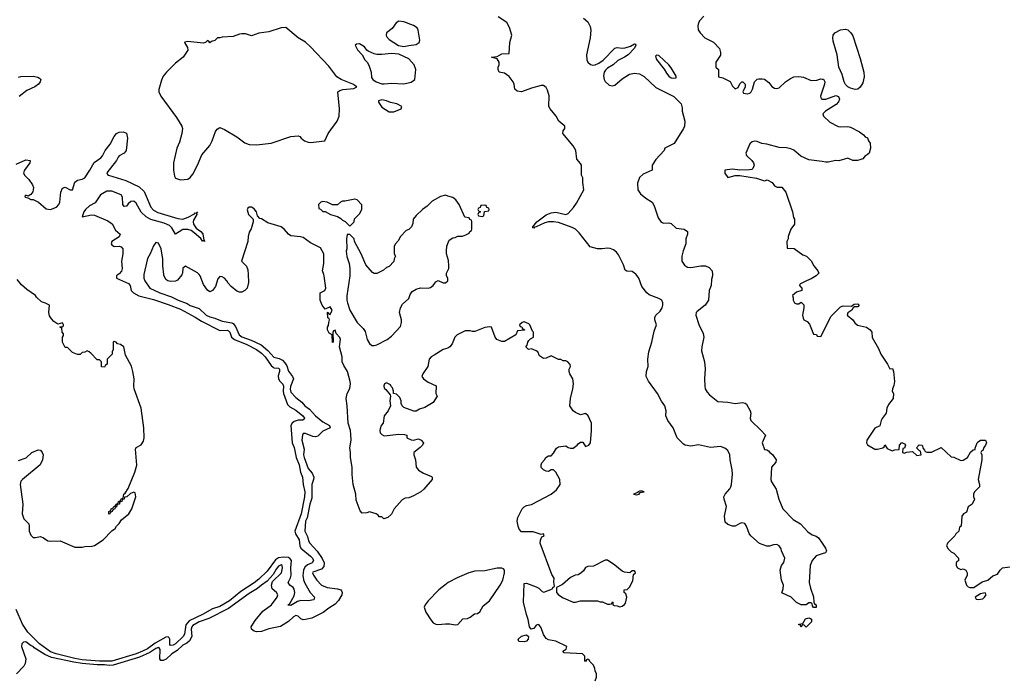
# Model space of a CAD drawing. Header units: inches. Extents: x 2528705 to 2676837, y 911742 to 1023252.
# Tile 63 of 143: x 2593460 to 2601484, y 966694 to 972077. Entities that reach past the tile are written whole.
import ezdxf

# ---------------------------------------------------------------- set-up
doc = ezdxf.new("R2010")
doc.units = ezdxf.units.IN
doc.header["$MEASUREMENT"] = 0
for name, color, linetype in [('C5996', 7, 'Continuous'), ('C5997', 7, 'Continuous'), ('C6906', 7, 'Continuous'), ('C6907', 7, 'Continuous')]:
    doc.layers.add(name, color=color, linetype=linetype)

msp = doc.modelspace()

# ---------------------------------------------------------------- linework, layer by layer
at = {"layer": 'C5996', "color": 5}
for points, elevation in [([(2594263.6, 970000), (2594249.3, 969990), (2594248.4, 969970), (2594347.4, 969927.4), (2594361.3, 969910), (2594368.8, 969870), (2594386, 969850), (2594430, 969826.6), (2594550, 969795.6), (2594670, 969756.5), (2594770, 969717.8), (2594890, 969653.4), (2594940.2, 969620.2), (2595090, 969543.6), (2595150, 969545.5), (2595160.3, 969540.3), (2595172.5, 969530), (2595186.7, 969490), (2595209.2, 969470), (2595310.2, 969430.2), (2595390, 969388.6), (2595430, 969359.6), (2595461, 969330), (2595510, 969258.4), (2595524.3, 969244.3), (2595530, 969239.9), (2595570, 969236.6), (2595576.2, 969230), (2595576.2, 969210), (2595566.1, 969173.9), (2595568.1, 969150), (2595581, 969130), (2595605.7, 969105.7), (2595610.5, 969090), (2595606.7, 969050), (2595609.6, 969030), (2595642.4, 968942.4), (2595661.1, 968921.1), (2595710, 968893.8), (2595767.5, 968850), (2595779.8, 968830), (2595778.2, 968821.8), (2595767.1, 968812.9), (2595730, 968814.1), (2595696.6, 968803.4), (2595680.2, 968790), (2595669.8, 968770), (2595681.3, 968630), (2595696, 968590), (2595714.3, 968510), (2595736.9, 968450), (2595748.3, 968390), (2595764.4, 968350), (2595771.1, 968290), (2595784.3, 968230), (2595781.4, 968190), (2595753.3, 968050), (2595702.9, 967910), (2595706.4, 967886.4), (2595737.2, 967837.2), (2595742.5, 967790), (2595750.5, 967770.5), (2595830, 967706.5), (2595845.5, 967690), (2595855, 967670), (2595842.6, 967650), (2595806.3, 967633.7), (2595784.7, 967615.3), (2595772.5, 967590), (2595766.9, 967546.9), (2595772, 967512), (2595784.5, 967484.5), (2595828.4, 967408.4), (2595862.3, 967370), (2595858, 967350), (2595810, 967340.2), (2595750, 967344.4), (2595723.5, 967336.5), (2595670, 967303.7), (2595653, 967307), (2595650, 967304), (2595649.2, 967310), (2595660.1, 967319.9), (2595696.5, 967383.5), (2595702.9, 967410), (2595697.6, 967437.6), (2595688.4, 967450), (2595660.8, 967470), (2595647.2, 967490), (2595668, 967530), (2595673.2, 967550), (2595669, 967610), (2595673.9, 967670), (2595664.8, 967684.8), (2595650, 967695), (2595610, 967697.5), (2595570, 967692.4), (2595544.6, 967675.4), (2595475.8, 967584.2), (2595410, 967519.1), (2595371.6, 967488.4), (2595262.3, 967417.7), (2595170, 967341.2), (2595090, 967295.7), (2595030, 967277.4), (2594949.6, 967230), (2594841.8, 967178.2), (2594814.6, 967145.4), (2594803.4, 967070), (2594792.4, 967050), (2594730, 966992.2), (2594710, 966980.3), (2594690, 966978.3), (2594684.4, 966984.4), (2594684.1, 967030), (2594678.9, 967038.9), (2594670, 967048), (2594650, 967046.6), (2594564.8, 966995.2), (2594500.9, 966950), (2594460.1, 966930), (2594408.9, 966910), (2594210, 966849.8), (2594110, 966850.9), (2593970, 966861.7), (2593909, 966871), (2593756.8, 966910), (2593710, 966926.1), (2593622.2, 966990), (2593526.7, 967086.7), (2593483.6, 967150), (2593431.1, 967270)], 20), ([(2594472.4, 970000), (2594470.3, 969990.3), (2594471.7, 969970), (2594480.3, 969950), (2594521.1, 969890), (2594602, 969850), (2594698.3, 969818.3), (2594752.7, 969790), (2594824.4, 969764.4), (2594850, 969747.8), (2594922.7, 969722.7), (2594980.8, 969670), (2595010, 969654.5), (2595050, 969643.7), (2595110, 969619.4), (2595190, 969606), (2595200.3, 969600.3), (2595218, 969578), (2595248, 969510), (2595270, 969492.7), (2595345.1, 969465.1), (2595426.7, 969426.7), (2595481.8, 969381.8), (2595530, 969327.7), (2595575.7, 969315.7), (2595601.8, 969301.8), (2595621.9, 969281.9), (2595636.7, 969256.7), (2595650, 969214), (2595683.1, 969170), (2595690.8, 969150), (2595668.2, 969088.2), (2595665.1, 969065.1), (2595670, 969042), (2595710, 968998.9), (2595759, 968959), (2595784.2, 968930), (2595822.9, 968902.9), (2595870.4, 968850), (2595930, 968799.5), (2595984.7, 968770), (2595991, 968750), (2595930, 968722.7), (2595890, 968683.7), (2595870, 968677), (2595850, 968679.3), (2595790, 968705.2), (2595770, 968704), (2595763.8, 968690), (2595760.4, 968650), (2595777.4, 968577.4), (2595773.4, 968530), (2595777.7, 968510), (2595810, 968418.4), (2595842.8, 968382.8), (2595857.1, 968350), (2595855.5, 968330), (2595840.3, 968290), (2595841.4, 968178.6), (2595825.6, 968130), (2595802.2, 968017.8), (2595789.5, 967989.5), (2595784.6, 967910), (2595805.1, 967865.1), (2595812.4, 967830), (2595824.2, 967810), (2595885.4, 967745.4), (2595925.3, 967685.3), (2595940.2, 967650), (2595937.5, 967622.5), (2595920, 967600), (2595850, 967575.6), (2595845.7, 967570), (2595854.4, 967550), (2595880.9, 967510), (2595918.4, 967470), (2595966.8, 967450), (2596050, 967438), (2596076, 967430), (2596083.8, 967423.8), (2596088.4, 967410), (2596085.3, 967390), (2596057.2, 967342.8), (2596030, 967314.5), (2595978.5, 967281.5), (2595934.4, 967245.6), (2595839.7, 967200.3), (2595790, 967188), (2595770, 967187.8), (2595750, 967194.7), (2595730, 967216.8), (2595710, 967223.1), (2595690, 967212.1), (2595650, 967172.4), (2595586.6, 967133.4), (2595490, 967114), (2595430, 967091.6), (2595390, 967088.8), (2595370, 967093.7), (2595348.3, 967110), (2595346.9, 967130), (2595378.7, 967181.3), (2595442.2, 967257.8), (2595512.8, 967310), (2595556.9, 967370), (2595564.2, 967390), (2595553.6, 967410), (2595518.4, 967438.4), (2595510.9, 967470), (2595521.1, 967498.9), (2595594, 967570), (2595601, 967610), (2595598, 967630), (2595590, 967633.6), (2595570, 967623.1), (2595550, 967599.1), (2595524.8, 967555.2), (2595477.2, 967502.8), (2595430, 967469.8), (2595398.7, 967441.3), (2595330, 967401.8), (2595162, 967278), (2595001.7, 967198.3), (2594922.6, 967170), (2594870, 967140.4), (2594861.5, 967130), (2594857, 967110), (2594861.5, 967050), (2594845, 967015), (2594822.9, 966997.1), (2594790, 966979.7), (2594742.7, 966937.3), (2594699.4, 966910), (2594653.3, 966866.7), (2594630, 966854.5), (2594610, 966856.5), (2594600.7, 966870), (2594604.5, 966944.5), (2594597.1, 966957.1), (2594590, 966960.3), (2594570, 966954.2), (2594519.4, 966920.6), (2594436.8, 966883.2), (2594222.2, 966817.8), (2594190, 966814.4), (2594150, 966820.7), (2594090, 966820.6), (2593970, 966830.4), (2593900.6, 966840.6), (2593720.4, 966880.4), (2593664.2, 966904.2), (2593577.4, 966957.4), (2593570, 966968), (2593554.3, 966974.3), (2593510, 967006), (2593490, 967004), (2593476, 966990), (2593474.8, 966970), (2593510.6, 966870), (2593504, 966830), (2593494.8, 966810), (2593434.3, 966745.7)], 40), ([(2594782, 970000), (2594781.4, 969998.6), (2594745.7, 969954.3), (2594730, 969945.1), (2594690, 969942.4), (2594668.3, 969948.3), (2594650, 969960.9), (2594634.2, 969994.2), (2594633.5, 970000)], 40), ([(2595321.2, 970000), (2595325.2, 969934.8), (2595314.8, 969890), (2595296, 969870), (2595270, 969857), (2595250, 969857.6), (2595230, 969864.5), (2595183.1, 969903.1), (2595159.5, 969930), (2595149.3, 969950), (2595130, 969969.3), (2595110, 969980.9), (2595090, 969984), (2595075.9, 969964.1), (2595056.4, 969903.6), (2595030, 969868.7), (2595010, 969859), (2594990, 969873.2), (2594959.1, 969919.1), (2594930, 969989.3), (2594921.5, 970000)], 40), ([(2598148.7, 966690), (2598160.4, 966719.6), (2598162, 966750), (2598149, 966769), (2598148, 966790), (2598136.4, 966816.4), (2598107.3, 966847.3), (2598102, 966862), (2598090, 966866), (2598078, 966862), (2598070, 966846), (2598066, 966850), (2598066, 966890), (2598046, 966910), (2597898, 966918), (2597886, 966930), (2597913.6, 966946.4), (2597918, 966970), (2597830, 967014), (2597770, 967024), (2597750, 967035.3), (2597730, 967068), (2597710, 967122), (2597690, 967148.7), (2597670, 967142), (2597650, 967116), (2597629.3, 967109.3), (2597615.1, 967130), (2597605.1, 967190), (2597590, 967229.4), (2597565.3, 967330), (2597570, 967482), (2597590, 967486), (2597670, 967456), (2597690, 967444.7), (2597716.9, 967416.9), (2597731.6, 967411.6), (2597802, 967438), (2597806, 967450), (2597818, 967462), (2597813.2, 967493.2), (2597814.7, 967525.3), (2597796.3, 967556.3), (2597701.8, 967810), (2597703.1, 967836.9), (2597716.5, 967863.5), (2597734, 967870), (2597730, 967886), (2597710, 967882), (2597644.7, 967904.7), (2597550, 967902.7), (2597530, 967925.2), (2597522, 967950), (2597515.1, 967990), (2597520.1, 968019.9), (2597554, 968090), (2597570, 968106), (2597590, 968117.3), (2597630, 968126.8), (2597790, 968210.7), (2597834.8, 968245.2), (2597864, 968290), (2597862.7, 968330), (2597830, 968389), (2597810, 968408.7), (2597790, 968408.7), (2597770, 968395.3), (2597750, 968399), (2597728, 968410), (2597710, 968428), (2597708.7, 968450), (2597714.6, 968465.4), (2597738, 968490), (2597748, 968510), (2597770, 968522), (2597790, 968522), (2597810, 968544.7), (2597833.6, 968586.4), (2597850, 968596), (2597910, 968604.7), (2597930.9, 968590.9), (2597950, 968584.7), (2597970, 968584.7), (2598002, 968610), (2598010, 968622), (2598030, 968634), (2598050, 968634), (2598070, 968598), (2598098, 968610), (2598112.7, 968630), (2598121.2, 968730), (2598121.2, 968790), (2598093.2, 968850), (2598070, 968868.7), (2598030, 968858), (2597990, 968875.3), (2597970, 968888.7), (2597944, 968930), (2597948.9, 968991.1), (2597968.7, 969070), (2597974, 969110), (2597968.7, 969150), (2597942, 969190), (2597938, 969210), (2597938, 969230), (2597948, 969250), (2597947.3, 969267.3), (2597926, 969290), (2597910, 969298), (2597890, 969298), (2597870, 969308), (2597850, 969308), (2597790, 969338), (2597750, 969318), (2597730, 969315.3), (2597696.4, 969336.4), (2597682, 969370), (2597670, 969379), (2597630, 969395.3), (2597606, 969390), (2597586, 969410), (2597596.4, 969423.6), (2597602, 969450), (2597610, 969462), (2597623.1, 969476.9), (2597646, 969490), (2597646, 969530), (2597638, 969538), (2597618, 969590), (2597610, 969598), (2597570, 969615.3), (2597554, 969610), (2597534, 969590), (2597538, 969578), (2597552.7, 969572.7), (2597558, 969558), (2597570, 969554), (2597572.7, 969547.3), (2597518, 969542), (2597502, 969510), (2597410, 969454), (2597390, 969453.2), (2597348.7, 969470), (2597335.3, 969490), (2597306, 969570), (2597290, 969574), (2597250, 969569.2), (2597170, 969536), (2597150, 969536), (2597130, 969542.7), (2597090, 969541.2), (2597024, 969510), (2597007.3, 969490), (2596984.5, 969435.5), (2596964.7, 969410), (2596950, 969401.2), (2596910, 969389.4), (2596838, 969342), (2596812, 969330), (2596798, 969310), (2596786.8, 969250), (2596746, 969190), (2596738, 969170), (2596751.3, 969150), (2596790, 969122), (2596852.7, 969092.7), (2596852, 969030), (2596862, 969010), (2596830, 968958), (2596762, 968918), (2596716.9, 968903.1), (2596690, 968886), (2596672, 968888), (2596590, 968918), (2596578, 968930), (2596568.9, 968948.9), (2596569, 968970), (2596558.6, 968998.6), (2596530, 969024), (2596506, 969030), (2596506, 969050), (2596498, 969078), (2596487.3, 969087.3), (2596482, 969102), (2596450, 969118), (2596434, 969110), (2596427.5, 969092.5), (2596430, 969074), (2596444.7, 969064.7), (2596479.6, 969019.6), (2596482, 969010), (2596476, 968970), (2596482, 968930), (2596462, 968890), (2596431.3, 968850), (2596421, 968790), (2596406.8, 968770), (2596396.8, 968743.2), (2596394, 968730), (2596398.8, 968710), (2596410, 968696), (2596430, 968686.8), (2596550, 968698.8), (2596596.9, 968696.9), (2596614, 968690), (2596614, 968670), (2596650, 968652), (2596670, 968651.3), (2596710, 968662), (2596732, 968650), (2596751.3, 968630), (2596742, 968610), (2596724.7, 968590), (2596671.3, 968550), (2596671, 968530), (2596684.7, 968490), (2596691, 968430), (2596710, 968406.8), (2596750, 968382.8), (2596815.3, 968355.3), (2596822, 968350), (2596821, 968330), (2596754, 968250), (2596728, 968230), (2596670, 968198), (2596630, 968181.6), (2596602.4, 968177.6), (2596576.4, 968163.6), (2596510.6, 968090), (2596490, 968048), (2596459.6, 968020.4), (2596428.4, 968008.4), (2596410, 968026), (2596390, 968026), (2596380.4, 968040.4), (2596366, 968050), (2596310, 968066), (2596290, 968058), (2596250, 968055.3), (2596233.6, 968073.6), (2596200.9, 968160.9), (2596199.5, 968210), (2596178, 968290), (2596168.7, 968370), (2596169, 968430), (2596156, 968510), (2596156, 968550), (2596149.2, 968589.2), (2596160.9, 968650), (2596158, 968698), (2596154.5, 968730), (2596137.2, 968790), (2596129.3, 968930), (2596121.2, 968990), (2596129, 969030), (2596149.3, 969070.7), (2596154.5, 969110), (2596152.1, 969127.9), (2596131.3, 969211.3), (2596100.2, 969260.2), (2596088.9, 969288.9), (2596089.2, 969330), (2596066, 969410), (2596073.2, 969470), (2596070, 969486), (2596040.2, 969520.2), (2596030, 969546), (2596018, 969542), (2596012.7, 969527.3), (2596014, 969450), (2596010, 969446), (2596006, 969510), (2595983.1, 969523.1), (2595968, 969550), (2595968, 969570), (2595976.4, 969583.6), (2595978, 969610), (2595986, 969630), (2595982, 969642), (2595970, 969646), (2595968, 969692), (2595972.7, 969692.7), (2595978, 969678), (2595990, 969674), (2596006, 969710), (2595990, 969738), (2595950, 969718), (2595926, 969750), (2595908, 969790), (2595908.7, 969850), (2595946, 969870), (2595954, 969890), (2595942, 969990), (2595938.8, 970000)], 40), ([(2596151.3, 970000), (2596151.3, 969990), (2596127.1, 969827.1), (2596126, 969790), (2596130.8, 969770), (2596150.8, 969710), (2596210.8, 969610), (2596259.3, 969559.3), (2596275.9, 969535.9), (2596291, 969470), (2596310, 969438), (2596330, 969421), (2596350, 969421), (2596370, 969427.3), (2596454, 969470), (2596490, 969498.8), (2596562, 969578), (2596572.7, 969610), (2596572, 969630), (2596554.5, 969690), (2596562.7, 969730), (2596580.7, 969759.3), (2596630, 969806), (2596641.5, 969838.5), (2596659.3, 969860.7), (2596690, 969880.7), (2596727, 969893), (2596790, 969888.5), (2596806.8, 969893.2), (2596829, 969910), (2596850, 969942), (2596870, 969952), (2596910, 969932), (2596930, 969932), (2596948, 969950), (2596948, 969970), (2596938, 969990), (2596938, 970000)], 40), ([(2600000, 967725), (2599950.8, 967709.2), (2599918, 967670), (2599902, 967630), (2599894.8, 967490), (2599904.5, 967444.5), (2599930, 967374), (2599930.9, 967330.9), (2599938, 967318), (2599951.1, 967308.9), (2599950, 967286), (2599928, 967288), (2599920.4, 967300.4), (2599918, 967318), (2599910, 967326), (2599890, 967326), (2599870, 967308), (2599830, 967308), (2599790, 967328), (2599746, 967370), (2599670, 967406), (2599682, 967438), (2599684, 967470), (2599667.6, 967510), (2599658, 967590), (2599669.3, 967630), (2599687.2, 967652.8), (2599694.5, 967690), (2599668, 967750), (2599665.8, 967765.8), (2599649.6, 967789.6), (2599630, 967800.9), (2599602, 967798), (2599570, 967788), (2599550, 967787.8), (2599490, 967808), (2599418, 967870), (2599404.5, 967890), (2599383.7, 967950), (2599370, 967972.3), (2599343.8, 967976.2), (2599328, 967972), (2599290, 967949), (2599270, 967948.7), (2599230, 967964), (2599210, 967982), (2599205.1, 968030), (2599219.3, 968110), (2599200.9, 968170), (2599199.5, 968190), (2599210, 968210.8), (2599247.2, 968252.8), (2599255.1, 968270), (2599260.9, 968290), (2599267.7, 968372.3), (2599265.8, 968410), (2599249.8, 968490), (2599246.3, 968530), (2599230, 968566.6), (2599205.9, 968585.9), (2599170, 968597.6), (2599090, 968589.7), (2598991.7, 968611.7), (2598930, 968602.9), (2598882, 968610), (2598870, 968617.2), (2598819, 968670), (2598785.1, 968750), (2598742, 968810), (2598726, 968850), (2598729, 968890), (2598717.2, 968930), (2598689.6, 968969.6), (2598657, 969030), (2598584.2, 969130), (2598564.5, 969170), (2598569.2, 969210), (2598582.7, 969250), (2598579.3, 969310), (2598588.2, 969370), (2598611.3, 969450), (2598630, 969538), (2598649.5, 969590), (2598636.3, 969630), (2598634.8, 969650), (2598645.1, 969670), (2598678.6, 969701.4), (2598695.4, 969730), (2598702, 969750), (2598702.4, 969770), (2598692, 969790), (2598670, 969805.1), (2598590, 969834), (2598570, 969849.7), (2598530, 969901.6), (2598505.3, 969970), (2598484.2, 970000)], 20), ([(2599106, 970000), (2599107.3, 969990), (2599099.1, 969960.9), (2599094, 969910), (2599079.3, 969870), (2599072.9, 969790), (2599046.3, 969750), (2598980.1, 969699.9), (2598972.6, 969690), (2598970.2, 969670), (2598993.9, 969593.9), (2599030, 969518.8), (2599036.5, 969490), (2599019.6, 969410), (2599017.1, 969377.1), (2599041.3, 969290), (2599047.5, 969232.5), (2599041.3, 969150), (2599042.7, 969090), (2599047.6, 969070), (2599061.7, 969041.7), (2599080.7, 969020.7), (2599150, 968964.9), (2599230, 968959.5), (2599290, 968948.4), (2599350, 968958), (2599372.8, 968952.8), (2599383.7, 968943.7), (2599414, 968890), (2599417.3, 968870), (2599413.4, 968830), (2599418.8, 968810), (2599504, 968730), (2599538, 968690), (2599512, 968630), (2599530, 968574), (2599550, 968572), (2599563.6, 968563.6), (2599572, 968550), (2599593.7, 968533.7), (2599626, 968490), (2599621, 968470), (2599586.8, 968430), (2599582, 968330), (2599587.7, 968310), (2599624.9, 968250), (2599645.7, 968170), (2599679.5, 968090), (2599763.1, 968003.1), (2599822, 967970), (2599883, 967903), (2599918, 967878), (2599950, 967867.7), (2599970, 967854.9), (2600000, 967810.1)], 20), ([(2599962, 970000), (2599952, 969990), (2599910, 969964), (2599872, 969950), (2599818, 969922), (2599814, 969910), (2599834, 969890), (2599834, 969870), (2599790, 969855.3), (2599758, 969830), (2599764.7, 969810), (2599764.7, 969790), (2599774, 969770), (2599790, 969762), (2599810, 969762), (2599830, 969774), (2599850, 969754), (2599850.8, 969730), (2599840.7, 969670), (2599844, 969644), (2599850, 969632), (2599876.9, 969616.9), (2599895.3, 969595.3), (2599930, 969514), (2599952.7, 969512.7), (2599958, 969498), (2599990, 969494), (2600000, 969514.5)], 40), ([(2593450, 968484.8), (2593513, 968507), (2593558, 968550), (2593610, 968572.7), (2593630.4, 968570.4), (2593644, 968550), (2593650.6, 968530), (2593644.9, 968490), (2593627.3, 968450), (2593482, 968330), (2593470, 968316.9), (2593463.5, 968290), (2593486.6, 968130), (2593481.1, 968050), (2593494, 968010), (2593534, 967970), (2593538, 967950), (2593536.5, 967910), (2593550, 967876.3), (2593570, 967857.1), (2593590, 967856.4), (2593630, 967864.4), (2593655.1, 967855.1), (2593690, 967830.8), (2593710, 967826.8), (2593790, 967831.3), (2593910, 967778), (2593970, 967778), (2593990, 967784.7), (2594050, 967786), (2594070, 967792), (2594140.4, 967839.6), (2594210, 967912), (2594238, 967930), (2594249.1, 967950.9), (2594270, 967972), (2594290, 968002), (2594348.7, 968050), (2594374, 968090), (2594406, 968190), (2594402, 968222), (2594390, 968226), (2594363.6, 968216.4), (2594334, 968190), (2594314, 968186), (2594312, 968170), (2594294, 968166), (2594292, 968150), (2594274, 968146), (2594272, 968130), (2594254, 968126), (2594250, 968106), (2594238, 968102), (2594234, 968090), (2594218, 968082), (2594214, 968070), (2594198, 968062), (2594194, 968050), (2594187.3, 968047.3), (2594186, 968070), (2594202, 968078), (2594206, 968090), (2594222, 968098), (2594226, 968110), (2594242, 968118), (2594246, 968130), (2594262, 968138), (2594266, 968150), (2594282, 968158), (2594290, 968174), (2594302, 968178), (2594308, 968210), (2594320.4, 968219.6), (2594343.1, 968256.9), (2594399, 968390), (2594413.6, 968446.4), (2594403.1, 968576.9), (2594409.1, 968590.9), (2594450, 968611.3), (2594470, 968642), (2594475.1, 968670), (2594472, 968750), (2594449.3, 968910), (2594392.7, 969070), (2594389, 969090), (2594392.3, 969150), (2594382.7, 969210), (2594370, 969254), (2594322.7, 969342.7), (2594309, 969410), (2594282, 969430), (2594256.5, 969436.5), (2594246, 969450), (2594230, 969455.3), (2594222, 969450), (2594222, 969390), (2594214, 969370), (2594214, 969350), (2594174, 969310), (2594174, 969270), (2594158, 969262), (2594150, 969246), (2594127.3, 969247.3), (2594126, 969290), (2594110, 969306), (2594090, 969306), (2594040.4, 969360.4), (2594026, 969370), (2594010, 969378), (2593991.6, 969368.4), (2593970, 969366), (2593951.6, 969348.4), (2593930, 969348), (2593890, 969366), (2593850, 969406), (2593830, 969406), (2593808, 969450), (2593808, 969490), (2593816.4, 969503.6), (2593816.4, 969516.4), (2593806, 969530), (2593802, 969562), (2593786, 969570), (2593790, 969574), (2593810, 969574), (2593818, 969582), (2593818, 969590), (2593810, 969606), (2593770, 969595.3), (2593737.5, 969617.5), (2593718, 969638), (2593703, 969663), (2593696.9, 969690), (2593703, 969750), (2593670, 969768), (2593638.2, 969778.2), (2593596.4, 969816.4), (2593588.5, 969830), (2593517.8, 969877.8), (2593475.5, 969915.5), (2593438.6, 969958.6)], 20)]:
    msp.add_lwpolyline(points, dxfattribs=dict(at, elevation=elevation))
for points, elevation in [([(2598535.6, 968235.6), (2598510, 968234.5), (2598497.3, 968230), (2598496.3, 968223.7), (2598462, 968210), (2598490, 968206.4), (2598509, 968210), (2598517.2, 968222.8), (2598548.7, 968230)], 40), ([(2598250, 967672.7), (2598230, 967671.5), (2598135.1, 967624.9), (2598090, 967619.8), (2598070, 967613.1), (2598055.2, 967584.8), (2598034.1, 967565.9), (2598010, 967554.6), (2597985.5, 967550), (2597950, 967531.6), (2597884.6, 967475.4), (2597834, 967450), (2597834, 967410), (2597851.6, 967391.6), (2597890, 967364.7), (2597970, 967331.3), (2597990, 967331.3), (2598030, 967342), (2598170, 967342), (2598190, 967332), (2598210, 967332), (2598250, 967314), (2598270, 967314), (2598282, 967318), (2598290, 967334), (2598294, 967330), (2598294, 967310), (2598303.6, 967303.6), (2598330, 967302), (2598350, 967291.3), (2598370, 967298), (2598390, 967311.3), (2598397.5, 967322.5), (2598409, 967370), (2598399, 967399), (2598386, 967410), (2598386, 967430), (2598410, 967434), (2598430, 967454), (2598456.5, 967503.5), (2598463.1, 967556.9), (2598478, 967570), (2598476.4, 967576.4), (2598470, 967586), (2598450, 967586), (2598431.3, 967568.7), (2598390, 967574), (2598370, 967584), (2598311.4, 967631.4)], 40), ([(2597350, 967608.7), (2597250, 967585.6), (2597170, 967583), (2597120.7, 967570), (2597026.4, 967530), (2596950.5, 967490), (2596923.8, 967470), (2596876.3, 967430), (2596790, 967342.6), (2596763.5, 967310), (2596756.9, 967290), (2596768.6, 967250), (2596810, 967186), (2596830, 967163), (2596850, 967150.8), (2596870, 967147.3), (2596930, 967154.8), (2596966, 967154), (2597010, 967144.9), (2597030, 967147.3), (2597070, 967194.8), (2597110, 967197.3), (2597132.1, 967207.9), (2597165.6, 967234.4), (2597190, 967238), (2597209.3, 967250.7), (2597238, 967302), (2597290, 967341), (2597375.6, 967470), (2597396.9, 967510), (2597411.5, 967570), (2597411.6, 967590), (2597401.6, 967601.6), (2597388.1, 967608.1)], 60), ([(2599870, 967126), (2599850, 967146), (2599838, 967142), (2599830, 967126), (2599822, 967142), (2599810, 967146), (2599808.4, 967151.6), (2599842, 967158), (2599864.7, 967195.3), (2599890, 967202), (2599899.6, 967199.6), (2599911.6, 967191.6), (2599914, 967170)], 20), ([(2597570, 967007.6), (2597528, 967010), (2597522, 967030), (2597550, 967053.1), (2597590, 967064), (2597606.8, 967050), (2597604, 967030), (2597590, 967013.2)], 40)]:
    msp.add_lwpolyline(points, close=True, dxfattribs=dict(at, elevation=elevation))
at = {"layer": 'C5997', "color": 5}
for points, elevation in [([(2598484.2, 970000), (2598482.5, 970002.5), (2598450, 970023.5), (2598406.9, 970026.9), (2598394.5, 970034.5), (2598380.1, 970080.1), (2598339.5, 970159.5), (2598322.5, 970182.5), (2598300.5, 970200.5), (2598271.9, 970211.9), (2598250, 970214.6), (2598208.2, 970208.2), (2598170, 970209.8), (2598110, 970226), (2598020.4, 970340.4), (2597988.8, 970368.8), (2597962.8, 970382.8), (2597850, 970423), (2597810, 970429.9), (2597770, 970429.1), (2597738.7, 970421.3), (2597670, 970388), (2597654.9, 970385.1), (2597650, 970379), (2597642, 970382), (2597642.7, 970390), (2597673.6, 970430), (2597750, 970487.2), (2597790, 970503.1), (2597830, 970508.5), (2597910, 970490.3), (2597930, 970496.9), (2597973.1, 970546.9), (2597998.4, 970581.6), (2598058, 970690), (2598049.1, 970750.9), (2598048.7, 970788.7), (2598038, 970810), (2598038, 970890), (2598030, 970906), (2598000.4, 970940.4), (2597992, 971010), (2597971.6, 971050), (2597886.6, 971150), (2597889.3, 971170.7), (2597902, 971190), (2597902, 971210), (2597852.7, 971250), (2597831.7, 971291.7), (2597784, 971350), (2597773.2, 971370), (2597774.9, 971454.9), (2597761.6, 971501.6), (2597750, 971524), (2597730, 971541.2), (2597710, 971539.3), (2597630, 971519.5), (2597550, 971489.3), (2597513.2, 971493.2), (2597495.3, 971510), (2597489.4, 971550), (2597480.9, 971570), (2597450, 971613.2), (2597410, 971642), (2597368, 971650), (2597358, 971670), (2597358, 971690), (2597368.7, 971710), (2597368.7, 971730), (2597350, 971758), (2597306, 971770), (2597350, 971778), (2597390, 971797.3), (2597450, 971802), (2597454.8, 971890), (2597469.6, 971950), (2597452.3, 972012.3), (2597430, 972053.6), (2597359.6, 972099.6)], 20), ([(2598054.9, 972090), (2598090, 972060.4), (2598110, 972020.7), (2598114.6, 971990), (2598108.2, 971928.2), (2598078.5, 971790), (2598081.5, 971750), (2598090.1, 971730), (2598110.6, 971710.6), (2598130, 971705.3), (2598150, 971708.3), (2598178.7, 971721.3), (2598214.3, 971745.7), (2598310, 971844.4), (2598330, 971850.2), (2598370, 971843.8), (2598393.4, 971846.6), (2598438.3, 971861.7), (2598470, 971879.5), (2598477.5, 971877.5), (2598480.3, 971870), (2598470, 971845.4), (2598418, 971790), (2598390, 971770.8), (2598335.5, 971744.5), (2598296.5, 971710), (2598250, 971680.7), (2598234.5, 971665.5), (2598224.4, 971650), (2598218.2, 971618.2), (2598223.5, 971590), (2598232.2, 971572.2), (2598263, 971543), (2598290, 971536.5), (2598310, 971543.5), (2598370, 971594.1), (2598430, 971631.4), (2598470, 971640.1), (2598510, 971635.6), (2598550, 971612.8), (2598644.5, 971524.5), (2598790, 971451), (2598850.2, 971390), (2598857.9, 971357.9), (2598857.8, 971330), (2598881.7, 971250), (2598878.7, 971210), (2598870, 971191), (2598792.7, 971067.3), (2598718.8, 971030), (2598713, 971010), (2598643.6, 970936.4), (2598615.2, 970890), (2598614.9, 970850), (2598541.9, 970818.1), (2598512.1, 970790), (2598496, 970744), (2598498.2, 970690), (2598518, 970658), (2598562.5, 970622.5), (2598614.9, 970590), (2598630, 970561), (2598662.8, 970462.8), (2598686.5, 970426.5), (2598710, 970418.7), (2598750, 970420.4), (2598770, 970415.5), (2598810, 970378.4), (2598876, 970370), (2598901, 970350), (2598902, 970330), (2598888, 970290), (2598888, 970250), (2598865.8, 970194.2), (2598856, 970150), (2598857.4, 970110), (2598876.9, 970076.9), (2598901.2, 970061.2), (2598930, 970056.5), (2599010, 970070.2), (2599050.2, 970070.2), (2599078, 970058), (2599102, 970030), (2599106, 970000)], 20), ([(2599036, 972104), (2599002, 972070), (2598991, 972050), (2598987.1, 972027.1), (2598990, 971994), (2599004.7, 971970), (2599044.7, 971930), (2599114, 971894), (2599162, 971842), (2599171, 971810), (2599171.1, 971788.9), (2599134, 971730), (2599134, 971690), (2599154, 971670), (2599154, 971610), (2599190, 971602), (2599250, 971572), (2599270, 971534), (2599290, 971514), (2599315.3, 971524.7), (2599330, 971554), (2599346, 971570), (2599354, 971570), (2599372, 971550), (2599371.1, 971528.9), (2599354, 971490), (2599358, 971478), (2599390, 971472), (2599410, 971478), (2599422, 971490), (2599433.2, 971510), (2599449.1, 971570.9), (2599469, 971591), (2599484.7, 971595.3), (2599510, 971596), (2599530.9, 971590.9), (2599564.5, 971564.5), (2599590, 971531.3), (2599610, 971518), (2599630, 971516), (2599650, 971521), (2599702, 971570), (2599742.4, 971597.6), (2599770, 971610.7), (2599810, 971614), (2599847.5, 971607.5), (2599910, 971580.7), (2599957, 971583), (2599990, 971594.8), (2600000, 971593.1)], 40), ([(2593451.2, 971608.8), (2593470, 971613.4), (2593570, 971615.3), (2593608.3, 971608.3), (2593621.4, 971601.4), (2593631, 971590), (2593628, 971570), (2593612.2, 971550), (2593582.4, 971530), (2593519.2, 971500.8), (2593455, 971450)], 20), ([(2600000, 971494.5), (2599986.2, 971453.8), (2599990.7, 971430.7), (2600000, 971430.3)], 40), ([(2593430, 970899.8), (2593510, 970933.5), (2593544, 970930), (2593543.2, 970910), (2593497.7, 970850), (2593490.2, 970830), (2593498.6, 970810), (2593534.5, 970774.5), (2593565, 970730), (2593571.3, 970710), (2593570.3, 970689.7), (2593566, 970674), (2593550, 970652.7), (2593530, 970638), (2593510, 970646), (2593502, 970638), (2593504.7, 970630), (2593526, 970626), (2593550, 970612), (2593570, 970611.3), (2593612, 970590), (2593674.8, 970534.8), (2593710.5, 970530.5), (2593760.5, 970550), (2593778.7, 970570), (2593786, 970590), (2593795.6, 970670), (2593810, 970704.2), (2593830, 970711.3), (2593870, 970689.2), (2593890, 970689.1), (2593907.9, 970752.1), (2593930.6, 970769.4), (2593970, 970776.8), (2593990.6, 970789.4), (2594031.5, 970850), (2594066.5, 970913.5), (2594119.8, 970950), (2594133.6, 970966.4), (2594157.8, 971010), (2594197.7, 971062.3), (2594230, 971124.9), (2594250, 971148.8), (2594270, 971160.4), (2594303.5, 971163.5), (2594330, 971151), (2594337.6, 971110), (2594327.3, 971010), (2594310.8, 970990), (2594271.8, 970968.2), (2594262.2, 970957.8), (2594247.6, 970930), (2594168.9, 970830), (2594176.5, 970816.5), (2594183, 970810), (2594325.1, 970765.1), (2594433.9, 970713.9), (2594475.6, 970675.6), (2594529, 970549), (2594550, 970524.7), (2594585.5, 970505.5), (2594750, 970455.5), (2594788.7, 970451.3), (2594833.3, 970466.7), (2594884.2, 970495.8), (2594890, 970503.8), (2594899.3, 970500.7), (2594910, 970510.7), (2594900.7, 970499.3), (2594903.8, 970490), (2594877, 970443), (2594873.2, 970430), (2594876.1, 970410), (2594897.8, 970377.8), (2594937, 970350), (2594951.9, 970331.9), (2594961.1, 970281.1), (2594970, 970269), (2594956.4, 970276.4), (2594950, 970272.3), (2594934.9, 970294.9), (2594881.2, 970341.2), (2594857.7, 970357.7), (2594830, 970367.9), (2594790, 970367.7), (2594730, 970328.4), (2594701.1, 970381.1), (2594680.5, 970400.5), (2594638.6, 970418.6), (2594527.8, 970447.8), (2594489.6, 970469.6), (2594449.2, 970509.2), (2594410, 970580.3), (2594390, 970597.5), (2594364.8, 970595.2), (2594343.3, 970576.7), (2594330, 970556.9), (2594310, 970554.7), (2594299.8, 970570), (2594298.8, 970630), (2594286.1, 970650), (2594210, 970679), (2594170, 970679.5), (2594118, 970650), (2594074.5, 970585.5), (2594030, 970560.5), (2593995.7, 970530), (2593982.7, 970510), (2593969.3, 970469.3), (2594045.4, 970485.4), (2594070, 970483.3), (2594177.5, 970437.5), (2594212.4, 970412.4), (2594241.8, 970361.8), (2594278.2, 970330), (2594271.4, 970308.6), (2594211, 970270), (2594206, 970250), (2594210, 970241.8), (2594230, 970228.8), (2594270, 970232.3), (2594286.7, 970226.7), (2594299.5, 970210), (2594299.7, 970170), (2594288.5, 970108.5), (2594296.2, 970050), (2594290, 970028.4), (2594270, 970004.5), (2594263.6, 970000)], 20), ([(2600000, 970919.8), (2599890, 970936), (2599825.4, 970965.4), (2599770, 971012.7), (2599745.6, 971025.6), (2599710, 971032.7), (2599650, 971036), (2599550, 971062.7), (2599507, 971067), (2599470, 971084), (2599450, 971086), (2599430, 971081.2), (2599410, 971064), (2599378, 970990), (2599383, 970970), (2599426, 970930), (2599441, 970910), (2599444.7, 970890), (2599436, 970864), (2599425.4, 970854.6), (2599407.1, 970852.9), (2599330, 970851.8), (2599270, 970858.9), (2599225.5, 970854.5), (2599207.3, 970850), (2599207.1, 970827.1), (2599230, 970792), (2599290, 970806.8), (2599330, 970806.8), (2599464.5, 970784.5), (2599530, 970764.7), (2599551.1, 970771.1), (2599591.1, 970751.1), (2599610, 970722), (2599632.7, 970712.7), (2599670.9, 970710.9), (2599704.7, 970670), (2599758, 970510), (2599765.4, 970465.4), (2599774, 970450), (2599774, 970410), (2599744.7, 970370), (2599722, 970310), (2599722, 970290), (2599712, 970270), (2599714, 970214), (2599771.6, 970211.6), (2599842, 970162), (2599872, 970150), (2599910, 970112), (2599931.3, 970070), (2599964.7, 970030), (2599972, 970010), (2599962, 970000)], 40), ([(2596938, 970000), (2596938, 970010), (2596958, 970050), (2596958, 970070), (2596953.6, 970113.6), (2596938, 970170), (2596938, 970190), (2596942, 970230), (2596953.6, 970266.4), (2596961.2, 970278.8), (2596990, 970298), (2597010, 970301), (2597030, 970312), (2597067.3, 970312.7), (2597096.4, 970323.6), (2597122, 970338), (2597128, 970352), (2597142, 970358), (2597146, 970370), (2597146, 970430), (2597142, 970442), (2597128, 970448), (2597122, 970462), (2597088.9, 970468.9), (2597042, 970570), (2597015.3, 970610), (2596990, 970628), (2596950, 970638), (2596930, 970648), (2596890, 970635.3), (2596822, 970598), (2596782, 970558), (2596742, 970530), (2596690, 970482), (2596666, 970450), (2596663.6, 970416.4), (2596652, 970390), (2596630, 970368), (2596610, 970358), (2596562, 970310), (2596545.4, 970274.6), (2596522, 970250), (2596512, 970230), (2596512, 970170), (2596522, 970150), (2596512.7, 970127.3), (2596510, 970106), (2596470, 970066), (2596450, 970058), (2596425.4, 970034.6), (2596370, 970008), (2596348.4, 970008.4), (2596336.4, 970016.4), (2596280.2, 970080.2), (2596242, 970170), (2596188.4, 970268.4), (2596186, 970290), (2596150, 970326), (2596130, 970326), (2596122, 970290), (2596124.7, 970210), (2596121, 970190), (2596126.4, 970146.4), (2596144.7, 970090), (2596151.3, 970050), (2596151.3, 970000)], 40), ([(2595938.8, 970000), (2595929, 970030), (2595939, 970090), (2595939, 970170), (2595910, 970218), (2595830, 970258), (2595770, 970302), (2595748.4, 970308.4), (2595670, 970315.3), (2595649.3, 970329.3), (2595615.3, 970370), (2595590, 970389), (2595481.2, 970421.2), (2595430, 970455.3), (2595418, 970458), (2595398, 970478), (2595388.7, 970510), (2595370, 970535.3), (2595350, 970548.7), (2595330, 970548), (2595319.6, 970540.4), (2595312.7, 970527.3), (2595324.7, 970490), (2595362, 970450), (2595362, 970430), (2595346.4, 970373.6), (2595330, 970346), (2595321, 970310), (2595318, 970270), (2595267.3, 970110), (2595308.2, 970068.2), (2595318.8, 970038.8), (2595321.2, 970000)], 40), ([(2594633.5, 970000), (2594625.7, 970070), (2594625.6, 970125.6), (2594614, 970210), (2594590, 970254.5), (2594570, 970261.2), (2594550, 970235.3), (2594523.7, 970170), (2594500.4, 970130), (2594472.4, 970000)], 40), ([(2594921.5, 970000), (2594910, 970014.5), (2594810, 970069), (2594788.5, 970051.5), (2594786.4, 970010), (2594782, 970000)], 40)]:
    msp.add_lwpolyline(points, dxfattribs=dict(at, elevation=elevation))
at = {"layer": 'C5997', "color": 5, "elevation": 40}
for points in [[(2595630, 972012.7), (2595590, 972009.3), (2595490, 971978), (2595410, 971966), (2595350, 971944), (2595300.4, 971960.4), (2595270, 971962), (2595250, 971959), (2595199.8, 971940.2), (2595110, 971935.3), (2595090, 971928.7), (2595071.6, 971928.4), (2595050, 971908), (2595022, 971898), (2595010, 971888), (2595002, 971902), (2594990, 971906), (2594974, 971890), (2594954.8, 971885.2), (2594830, 971899.3), (2594805.4, 971894.6), (2594802, 971890), (2594826.8, 971850), (2594830.7, 971829.3), (2594791.3, 971770), (2594730, 971721.2), (2594657.3, 971650), (2594630, 971617.2), (2594614.9, 971585.1), (2594593.1, 971506.9), (2594594.7, 971490), (2594610, 971452.2), (2594738.7, 971278.7), (2594781.5, 971210), (2594785.8, 971190), (2594782.3, 971150), (2594761.7, 971078.3), (2594741.3, 971030), (2594713.1, 970910), (2594714.4, 970850), (2594722.8, 970802.8), (2594730, 970784.7), (2594770, 970771), (2594830, 970778), (2594850, 970791.3), (2594870, 970818), (2594909.4, 970890.6), (2594944.2, 970975.8), (2595010, 971051.3), (2595029, 971090), (2595055.5, 971164.5), (2595070, 971184.7), (2595090, 971198), (2595130, 971181), (2595230, 971121), (2595293.7, 971073.7), (2595330, 971058.8), (2595390, 971056.3), (2595510, 971070.7), (2595670, 971124.4), (2595730, 971131), (2595744, 971124), (2595754, 971110), (2595782, 971090), (2595810, 971079.6), (2595830, 971076.5), (2595948, 971090), (2595973.2, 971150), (2596046, 971250), (2596063.7, 971290), (2596066.6, 971350), (2596053.2, 971490), (2596070, 971500.5), (2596093.3, 971506.7), (2596183.2, 971516.8), (2596208.7, 971530), (2596175.3, 971550), (2596079, 971590), (2596044, 971610), (2595979.1, 971699.1), (2595830, 971856.2), (2595790, 971892.7), (2595730, 971929.4)], [(2596550, 972063.9), (2596528.5, 972051.5), (2596495.4, 972004.6), (2596450.4, 971970), (2596445.7, 971950), (2596450, 971938.8), (2596470, 971914.4), (2596546.2, 971866.2), (2596590, 971857.6), (2596630, 971865.3), (2596690, 971875.8), (2596714.5, 971890), (2596720.5, 971910), (2596707.6, 971990), (2596698.4, 972010), (2596669.6, 972030), (2596590, 972059.8)], [(2596230, 971879), (2596203.6, 971876.4), (2596194, 971870), (2596212, 971830), (2596251.3, 971791.3), (2596272, 971750), (2596292, 971730), (2596305.4, 971705.4), (2596324.7, 971650), (2596326.4, 971606.4), (2596338, 971590), (2596366, 971570), (2596410, 971553.4), (2596430, 971553), (2596490, 971558.4), (2596590, 971555.3), (2596650, 971568.4), (2596679, 971590), (2596688.7, 971670), (2596674, 971710), (2596630, 971757.2), (2596550, 971795.3), (2596490, 971802), (2596410, 971794), (2596370, 971794), (2596350, 971799), (2596300.2, 971820.2), (2596288.7, 971828.7), (2596270, 971855.3)], [(2598650, 971788), (2598641, 971779), (2598650, 971752), (2598713.2, 971673.2), (2598730, 971641), (2598750, 971616), (2598770, 971603.8), (2598790, 971598.8), (2598810, 971602), (2598810, 971615.3), (2598770, 971684), (2598750, 971709), (2598670, 971784)], [(2596410, 971422.7), (2596384.5, 971415.5), (2596383.5, 971403.5), (2596410, 971364.7), (2596470, 971324.7), (2596510, 971326), (2596568, 971350), (2596573.2, 971370), (2596533.2, 971390), (2596481.7, 971401.7), (2596450, 971416.2)], [(2596190, 970615.3), (2596110, 970598), (2596090, 970598), (2596074, 970590), (2596050, 970568), (2596010, 970568), (2595966, 970590), (2595930, 970595.3), (2595914, 970590), (2595894, 970570), (2595898, 970538), (2595912.7, 970532.7), (2595930, 970514), (2595950, 970514), (2595994, 970490), (2596050, 970474), (2596076.9, 970456.9), (2596090, 970442), (2596112.7, 970432.7), (2596150, 970394), (2596186, 970430), (2596187.3, 970452.7), (2596230, 970494), (2596248, 970530), (2596247.3, 970567.3), (2596210, 970608)], [(2597250, 970566), (2597218, 970562), (2597212.7, 970547.3), (2597198, 970542), (2597194, 970530), (2597198, 970518), (2597214, 970510), (2597198, 970502), (2597194, 970490), (2597198, 970478), (2597230, 970474), (2597242, 970478), (2597247.3, 970512.7), (2597282, 970518), (2597286, 970530), (2597282, 970542), (2597267.3, 970547.3), (2597262, 970562)]]:
    msp.add_lwpolyline(points, close=True, dxfattribs=at)
at = {"layer": 'C6906', "color": 5}
for points, elevation in [([(2600000, 969514.5), (2600070, 969658), (2600150, 969738), (2600170, 969744.7), (2600238, 969742), (2600260.4, 969759.6), (2600290, 969762), (2600302, 969750), (2600290, 969738), (2600262, 969738), (2600251.3, 969728.7), (2600242, 969710), (2600210, 969688), (2600202.8, 969670), (2600250.6, 969630.6), (2600266.8, 969606.8), (2600287.9, 969587.9), (2600362, 969570), (2600391.3, 969550), (2600404.7, 969530), (2600407.5, 969487.5), (2600458, 969398), (2600478, 969350), (2600531.3, 969270), (2600550, 969232), (2600574, 969234), (2600582, 969210), (2600590.3, 969129.7), (2600585.1, 969094.9), (2600573.4, 969070), (2600570.8, 969050.8), (2600580.7, 969030), (2600577.3, 968990), (2600539.8, 968940.2), (2600526, 968910), (2600522, 968870), (2600490, 968828), (2600481, 968810), (2600470, 968766), (2600430, 968748), (2600362.8, 968650), (2600360.7, 968630), (2600370, 968611.3), (2600430, 968577.3), (2600450, 968577.3), (2600493.2, 968586.8), (2600504, 968596), (2600510, 968612), (2600530, 968582), (2600570, 968564.7), (2600591.6, 968571.6), (2600626, 968574), (2600628.7, 968610), (2600650, 968631.3), (2600670, 968622), (2600678, 968610), (2600670, 968586), (2600658, 968582), (2600654, 968550), (2600670, 968544.7), (2600688, 968552), (2600736.9, 968556.9), (2600770, 968524.7), (2600806, 968530), (2600802, 968562), (2600790, 968566), (2600768, 968588), (2600790, 968611.3), (2600814, 968610), (2600822, 968582), (2600834, 968570), (2600838, 968558), (2600852.7, 968552.7), (2600890, 968552), (2600970, 968592), (2601050, 968514), (2601071.6, 968511.6), (2601130, 968486), (2601150, 968487.7), (2601185.2, 968510), (2601210, 968552), (2601230, 968572), (2601246, 968574), (2601246, 968586), (2601262, 968630), (2601270, 968638), (2601291.3, 968651.3), (2601332, 968650), (2601338, 968630), (2601331, 968610), (2601318, 968590), (2601310, 968566), (2601298, 968562), (2601294, 968550), (2601301, 968530), (2601300.4, 968490), (2601271.3, 968330), (2601282, 968290), (2601282, 968270), (2601242, 968230), (2601234, 968210), (2601234, 968190), (2601242, 968170), (2601222, 968130), (2601190, 968106), (2601174.8, 968065.2), (2601150.9, 968049.1), (2601138, 968030), (2601132, 967950), (2601118, 967942), (2601114, 967910), (2601090, 967886), (2601082, 967870), (2601022, 967810), (2601014, 967790), (2601025.4, 967765.4), (2601050, 967742), (2601074, 967730), (2601112, 967690), (2601111.6, 967668.4), (2601098, 967662), (2601092.7, 967647.3), (2601092, 967630), (2601102, 967610), (2601130, 967598), (2601150, 967602), (2601170, 967592), (2601181, 967570), (2601181, 967550), (2601162.8, 967510), (2601174.8, 967470), (2601190, 967454.8), (2601202, 967450), (2601235.3, 967450), (2601304.7, 967495.3), (2601350, 967511), (2601390, 967546), (2601430, 967558.8), (2601450, 967592), (2601468.7, 967611.3), (2601530, 967617.3)], 40), ([(2600000, 967810.1), (2600026.8, 967770), (2600034.8, 967750), (2600026.4, 967733.6), (2600000, 967725)], 20)]:
    msp.add_lwpolyline(points, dxfattribs=dict(at, elevation=elevation))
at = {"layer": 'C6906', "color": 5, "elevation": 40}
msp.add_lwpolyline([(2601327.3, 967407.3), (2601290, 967399.3), (2601246.8, 967370), (2601256, 967356), (2601270, 967351), (2601310, 967358.8), (2601324, 967370), (2601335.3, 967390)], close=True, dxfattribs=at)
at = {"layer": 'C6907', "color": 5, "elevation": 40}
msp.add_lwpolyline([(2600267.6, 971507.6), (2600230, 971518.9), (2600209.8, 971529.8), (2600189.8, 971549.8), (2600178.7, 971570), (2600162.4, 971630), (2600136.3, 971690), (2600121.7, 971790), (2600090, 971902), (2600087.3, 971930), (2600089.8, 971950), (2600103.5, 971970), (2600150, 971993.1), (2600190, 971998.9), (2600210, 971992.9), (2600234.3, 971970), (2600250, 971944.9), (2600310, 971760.7), (2600339, 971650), (2600342.7, 971610), (2600330, 971562), (2600310, 971526.6), (2600290, 971509.8)], close=True, dxfattribs=at)
for points in [[(2600000, 971593.1), (2600010, 971591.3), (2600021, 971570), (2600018.8, 971550), (2600000, 971494.5)], [(2600000, 971430.3), (2600030, 971429), (2600110, 971458.5), (2600132, 971452), (2600141.5, 971430), (2600133, 971407), (2600114.4, 971385.6), (2600026.8, 971330), (2600004.7, 971310), (2600012, 971290), (2600062, 971242), (2600130, 971206), (2600150, 971202.8), (2600210, 971206), (2600230, 971201), (2600303.5, 971163.5), (2600338, 971138), (2600350, 971122), (2600370, 971114), (2600378, 971090), (2600390.8, 971070), (2600394.8, 971030), (2600382, 970990), (2600365.4, 970974.6), (2600350, 970968), (2600330, 970942), (2600306.4, 970933.6), (2600288.9, 970928.9), (2600250, 970929), (2600210, 970948.7), (2600134.4, 970925.6), (2600110, 970929), (2600050, 970915.3), (2600030, 970915.3), (2600000, 970919.8)]]:
    msp.add_lwpolyline(points, dxfattribs=at)

doc.saveas('drawing.dxf')
